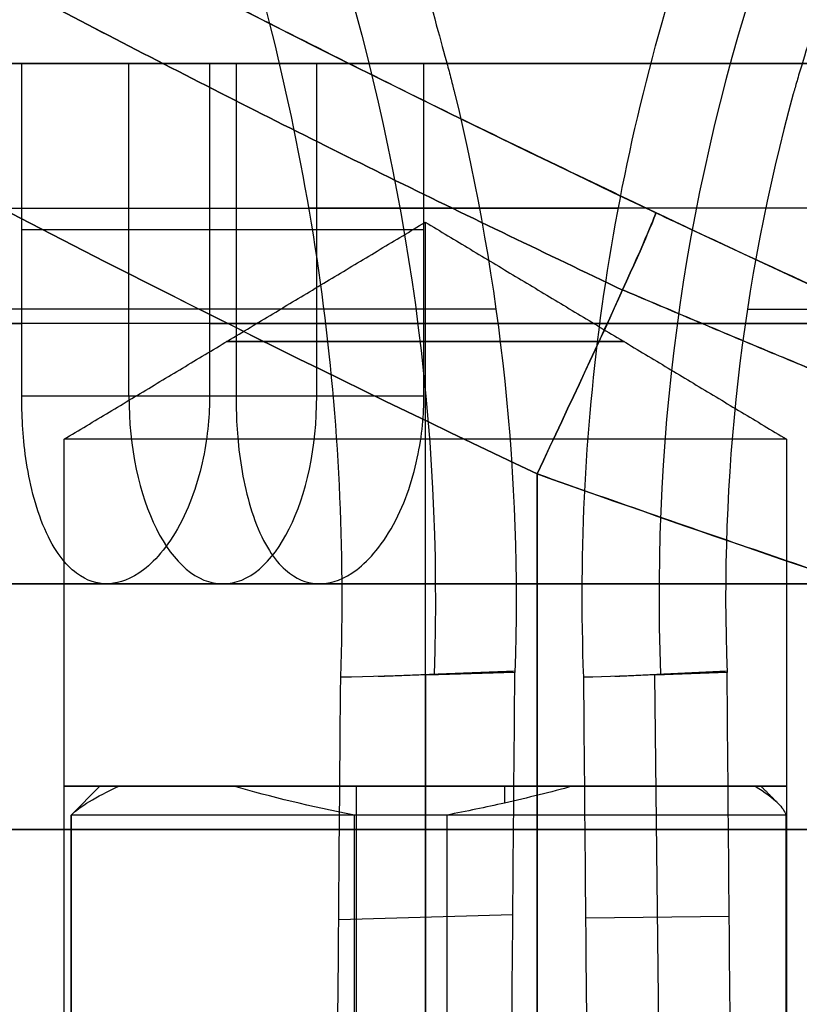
# Model space of a CAD drawing. Header units: millimetres. Extents: x 0 to 284, y -110 to 65.
# Tile 166 of 227: x 263.78 to 266.47, y -59.45 to -56.05. Entities that reach past the tile are written whole.
import ezdxf

# ---------------------------------------------------------------- set-up
doc = ezdxf.new("R2010")
doc.units = ezdxf.units.MM
doc.layers.add('Layer 01', color=7, linetype='Continuous', true_color=0x000000)

# ---------------------------------------------------------------- blocks, each defined once
blk = doc.blocks.new('Block 01')
at = {"layer": 'Layer 01'}
for p, q in [((274.0328, -56.2, -13.2871), (263.3147, -56.2, -13.2871)), ((264.1545, -57.35, -11.5953), (264.1545, -56.2, -11.5953)), ((264.8045, -57.35, -10.4694), (264.8045, -56.2, -10.4694)), ((264.5253, -56.775, -11.8093), (263.7837, -56.775, -11.3812)), ((265.1753, -56.775, -10.6835), (264.4337, -56.775, -10.2554)), ((265.18, -56.7489, 33.18), (265.18, -57.5, 31.93)), ((265.18, -56.7489, 3.82), (265.18, -57.5, 2.57)), ((265.18, -56.7489, 3.82), (265.18, -57.5, 5.07)), ((265.18, -56.7489, 33.18), (265.18, -57.5, 34.43)), ((265.18, -57.5, 31.93), (265.18, -66.5104, 31.93)), ((265.18, -57.5, 2.57), (265.18, -66.5104, 2.57)), ((265.18, -57.5, 5.07), (265.18, -58.7, 5.07)), ((265.18, -57.5, 34.43), (265.18, -58.7, 34.43)), ((264.8132, -58, -11.225), (264.0771, -58, -10.8)), ((265.1817, -60, -19.5455), (265.1817, -58.3155, -19.5759)), ((265.9929, -60, -7.3763), (265.9743, -58.3154, -7.3763)), ((266.3276, -58.7, 33.2592), (263.9325, -58.7, 33.2592)), ((264.0543, -58.7, 4.0588), (263.9543, -58.8, 4.0588)), ((264.0571, -58.7, 3.97), (266.421, -58.7, 3.97)), ((264.9412, -58.7, 32.0543), (264.9412, -58.8, 31.9543)), ((265.1356, -58.7, 32.0679), (265.1356, -58.7, 34.4292)), ((265.1675, -58.7, 2.6885), (265.1675, -58.7, 5.0699)), ((263.9543, -58.8, 4.0588), (263.9543, -91.7, 4.0588)), ((264.9412, -58.8, 31.9543), (264.9412, -91.7, 31.9543)), ((265.4829, -59.1453, -19.1006), (264.8804, -59.1619, -20.021)), ((266.2315, -59.1509, -7.8672), (265.7356, -59.1564, -6.8853))]:
    blk.add_line(p, q, dxfattribs=at)
at = {"layer": 'Layer 01', "extrusion": (0, 0, -1)}
blk.add_arc((-289.5, -7, -18.5), 60, 293.670009, 325.013929, dxfattribs=at)
at = {"layer": 'Layer 01'}
blk.add_arc((289.5, -7, 18.5), 55, 222.91594, 247.97215, dxfattribs=at)
at = {"layer": 'Layer 01', "extrusion": (5.7321e-16, -1, 1.15446e-15)}
blk.add_arc((269.1, -13.7, 56.2), 5.8, 156.4346, 243.5654, dxfattribs=at)
at = {"layer": 'Layer 01', "extrusion": (6.42948e-16, -1, -1.42999e-16)}
blk.add_arc((269.1, -13.7, 56.2), 5.8, 6.4346, 143.5654, dxfattribs=at)
at = {"layer": 'Layer 01', "extrusion": (4.23709e-14, -1, -1.81516e-14)}
blk.add_arc((269.1, -13.7, 56.2), 4.95, 142.4545, 157.5455, dxfattribs=at)
at = {"layer": 'Layer 01', "extrusion": (0, 1, 0)}
for centre, radius, start, end in [((-269.1, -13.7, -56.7), 7.6, 326.96737, 64.66497), ((-269.1, -13.7, -56.7), 7.6, 270, 304.66497), ((-269.1, -13.7, -57.1), 5.8, 296.4346, 23.5654), ((-269.1, -13.7, -57.1), 5.8, 36.4346, 173.5654), ((-269.1, -13.7, -57.1), 4.95, 22.4545, 37.5455), ((-269.1, -13.7, -58.85), 5.9, 270, 90)]:
    blk.add_arc(centre, radius, start, end, dxfattribs=at)
at = {"layer": 'Layer 01', "extrusion": (0.903811, -0.427642, 0.015776)}
blk.add_arc((61.4902, -3.0813, 264.664), 1, 270.4276, 0.0001, dxfattribs=at)
at = {"layer": 'Layer 01', "extrusion": (0.903811, -0.42764, -0.015776)}
blk.add_arc((61.4899, 40.0765, 264.0804), 1, 0, 89.5723, dxfattribs=at)
at = {"layer": 'Layer 01', "extrusion": (0, 1, -1.77636e-15)}
for start, end in [(304.43167, 328.4787), (64.43167, 88.4787)]:
    blk.add_arc((-269.1, -13.7, -57.0499), 6.5, start, end, dxfattribs=at)
at = {"layer": 'Layer 01', "extrusion": (0, -1, 0)}
for start, end in [(180, 0), (0, 180)]:
    blk.add_arc((265.18, 33.18, 57.1621), 0.6876, start, end, dxfattribs=at)
at = {"layer": 'Layer 01', "extrusion": (0, -1, -5.37441e-16)}
for start, end in [(180, 0), (0, 180)]:
    blk.add_arc((265.18, 3.82, 57.1621), 0.6876, start, end, dxfattribs=at)
at = {"layer": 'Layer 01', "extrusion": (-0.866025, 1.42109e-14, 0.5)}
blk.add_arc((57.35, 122.6855, -234.5621), 0.65, 270, 90, dxfattribs=at)
at = {"layer": 'Layer 01', "extrusion": (0, 1, 3.88578e-16)}
blk.add_arc((-265.18, 33.18, -57.5), 1.25, 180, 0, dxfattribs=at)
at = {"layer": 'Layer 01', "extrusion": (-2.76101e-31, 1, 3.88578e-16)}
blk.add_arc((-265.18, 3.82, -57.5), 1.25, 180, 360, dxfattribs=at)
at = {"layer": 'Layer 01', "extrusion": (2.07076e-31, -1, -3.88578e-16)}
blk.add_arc((265.18, 3.82, 57.5), 1.25, 0, 180, dxfattribs=at)
at = {"layer": 'Layer 01', "extrusion": (0, -1, -3.88578e-16)}
blk.add_arc((265.18, 33.18, 57.5), 1.25, 0, 180, dxfattribs=at)
at = {"layer": 'Layer 01', "extrusion": (-2.72105e-16, 1, -1.50832e-16)}
blk.add_arc((-265.18, 33.18, -58.7), 1.25, 301.9995, 0, dxfattribs=at)
at = {"layer": 'Layer 01', "extrusion": (1.0459e-16, 1, -4.90398e-16)}
blk.add_arc((-265.18, 33.18, -58.7), 1.25, 360, 155.9211, dxfattribs=at)
at = {"layer": 'Layer 01', "extrusion": (1.58192e-28, -1, 3.89637e-15)}
blk.add_arc((265.4543, 4.0588, 58.7), 1.4, 162.3878, 270, dxfattribs=at)
at = {"layer": 'Layer 01', "extrusion": (2.92184e-15, 1, -5.37137e-16)}
blk.add_arc((-265.18, 3.82, -58.7), 1.25, 31.9995, 180, dxfattribs=at)
at = {"layer": 'Layer 01', "extrusion": (-3.93037e-16, -1, 5.37137e-16)}
blk.add_arc((264.9412, 33.4543, 58.7), 1.4, 252.3878, 360, dxfattribs=at)
at = {"layer": 'Layer 01', "extrusion": (-5.99543e-14, -1, 3.5158e-13)}
blk.add_arc((265.4543, 4.0588, 58.7), 1.4, 270, 279.6916, dxfattribs=at)
at = {"layer": 'Layer 01', "extrusion": (3.86124e-15, 1, -8.72985e-15)}
blk.add_arc((-265.18, 3.82, -58.7), 1.25, 180, 245.9211, dxfattribs=at)
at = {"layer": 'Layer 01', "extrusion": (-5.98185e-15, 1, -5.07124e-16)}
blk.add_arc((-264.9412, 33.4543, -58.7), 1.4, 170.3084, 180, dxfattribs=at)
at = {"layer": 'Layer 01', "extrusion": (-1.02258e-17, 1, -8.90157e-18)}
blk.add_arc((-265.4543, 4.0588, -58.8), 1.5, 277.6679, 0.2527, dxfattribs=at)
at = {"layer": 'Layer 01', "extrusion": (-2.39477e-17, 1, -5.43888e-15)}
blk.add_arc((-264.9412, 33.4543, -58.8), 1.5, 187.6679, 270.2527, dxfattribs=at)
at = {"layer": 'Layer 01'}
for points, degree in [([(249.2206, -44.4509, 0.7967), (253.9648, -49.5534, 0.881), (259.6791, -53.7359, 0.9826), (265.9768, -56.7158, 1.0945)], 3), ([(263.7837, -57.35, -11.3812), (263.7837, -56.775, -11.3812), (263.7837, -56.2, -11.3812)], 2), ([(264.5253, -56.2, -11.8093), (264.1545, -56.2, -11.5953), (263.7837, -56.2, -11.3812)], 2), ([(264.4337, -56.2, -10.2554), (264.4337, -56.775, -10.2554), (264.4337, -57.35, -10.2554)], 2), ([(264.4337, -56.2, -10.2554), (264.8045, -56.2, -10.4694), (265.1753, -56.2, -10.6835)], 2), ([(264.5253, -56.2, -11.8093), (264.5253, -56.775, -11.8093), (264.5253, -57.35, -11.8093)], 2), ([(265.1753, -57.35, -10.6835), (265.1753, -56.775, -10.6835), (265.1753, -56.2, -10.6835)], 2), ([(263.93, -57.5, 33.18), (264.555, -57.1245, 33.18), (265.18, -56.7489, 33.18)], 2), ([(263.93, -57.5, 3.82), (264.555, -57.1245, 3.82), (265.18, -56.7489, 3.82)], 2), ([(265.18, -56.7489, 33.18), (265.805, -57.1245, 33.18), (266.43, -57.5, 33.18)], 2), ([(265.18, -56.7489, 3.82), (265.805, -57.1245, 3.82), (266.43, -57.5, 3.82)], 2), ([(263.7837, -57.35, -11.3812), (264.1545, -57.35, -11.5953), (264.5253, -57.35, -11.8093)], 2), ([(264.4337, -57.35, -10.2554), (264.8045, -57.35, -10.4694), (265.1753, -57.35, -10.6835)], 2), ([(263.93, -58.7, 33.18), (263.93, -58.1, 33.18), (263.93, -57.5, 33.18)], 2), ([(263.93, -66.5104, 3.82), (263.93, -62.0052, 3.82), (263.93, -57.5, 3.82)], 2), ([(266.43, -57.5, 33.18), (266.43, -62.0052, 33.18), (266.43, -66.5104, 33.18)], 2), ([(266.43, -57.5, 3.82), (266.43, -58.1, 3.82), (266.43, -58.7, 3.82)], 2), ([(265.5666, -67, 0.0946), (265.5666, -62.3099, 0.0946), (265.5666, -57.6197, 0.0946)], 2), ([(265.5666, -57.6197, 36.9054), (265.5666, -62.3099, 36.9054), (265.5666, -67, 36.9054)], 2), ([(265.4898, -58.3072, -19.1052), (265.289, -58.3126, -19.412), (265.0881, -58.318, -19.7188), (264.8873, -58.3234, -20.0256)], 3), ([(265.0172, -58.3199, -19.8271), (265.2536, -58.3106, -19.4662), (265.49, -58.3013, -19.1053)], 2), ([(265.4759, -60, -19.0959), (265.4805, -59.4357, -19.099), (265.4851, -58.8715, -19.1021), (265.4898, -58.3072, -19.1052)], 3), ([(266.2241, -58.3072, -7.8709), (266.0588, -58.3126, -7.5435), (265.8935, -58.318, -7.2162), (265.7282, -58.3234, -6.8889)], 3), ([(265.8352, -58.3199, -7.1007), (266.0295, -58.3106, -7.4858), (266.2238, -58.3013, -7.871)], 2), ([(266.2391, -60, -7.8635), (266.2341, -59.4357, -7.8659), (266.2291, -58.8715, -7.8684), (266.2241, -58.3072, -7.8709)], 3), ([(264.8736, -60, -20.0164), (264.8781, -59.4411, -20.0195), (264.8827, -58.8823, -20.0225), (264.8873, -58.3234, -20.0256)], 3), ([(265.743, -60, -6.8816), (265.7381, -59.4411, -6.884), (265.7332, -58.8823, -6.8865), (265.7282, -58.3234, -6.8889)], 3), ([(263.9543, -58.8, 4.0654), (263.9843, -58.7706, 4.2154), (264.0399, -58.7375, 4.3543), (264.1199, -58.7, 4.4824)], 3), ([(264.9346, -58.8, 31.9543), (264.7846, -58.7706, 31.9843), (264.6457, -58.7375, 32.0399), (264.5176, -58.7, 32.1199)], 3), ([(265.4543, -58.7, 2.6588), (265.4543, -58.7292, 2.6296), (265.4543, -58.7583, 2.6005)], 2), ([(265.69, -58.7, 2.6788), (265.6137, -58.7208, 2.6447), (265.5351, -58.7401, 2.6186), (265.4543, -58.7583, 2.6005)], 3), ([(266.3212, -58.7, 33.69), (266.3553, -58.7208, 33.6137), (266.3814, -58.7401, 33.5351), (266.3995, -58.7583, 33.4543)], 3), ([(266.3412, -58.7, 33.4543), (266.3704, -58.7292, 33.4543), (266.3995, -58.7583, 33.4543)], 2), ([(265.4543, -58.7583, 2.6005), (265.3891, -58.773, 2.5858), (265.3224, -58.7869, 2.5763), (265.2542, -58.8, 2.5722)], 3), ([(266.3995, -58.7583, 33.4543), (266.4142, -58.773, 33.3891), (266.4237, -58.7869, 33.3224), (266.4278, -58.8, 33.2542)], 3), ([(263.9543, -66.5104, 4.0654), (263.9543, -62.6552, 4.0654), (263.9543, -58.8, 4.0654)], 2), ([(264.9346, -66.5104, 31.9543), (264.9346, -62.6552, 31.9543), (264.9346, -58.8, 31.9543)], 2), ([(265.2542, -58.8, 2.5722), (265.2542, -62.6552, 2.5722), (265.2542, -66.5104, 2.5722)], 2), ([(266.4278, -58.8, 33.2542), (266.4278, -62.6552, 33.2542), (266.4278, -66.5104, 33.2542)], 2)]:
    blk.add_open_spline(points, degree=degree, dxfattribs=at)
for points, weights in [([(265.9768, -56.7158, 35.9055), (259.6791, -53.7359, 36.0174), (253.9648, -49.5534, 36.119), (249.2206, -44.4509, 36.2033)], [0.999999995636, 0.999999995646, 0.999999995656, 0.999999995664]), ([(265.8623, -56.9839, 0.389), (259.5329, -53.9898, 0.2778), (253.7861, -49.7855, 0.1769), (249.0143, -44.6541, 0.0931)], [0.854870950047, 0.855222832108, 0.855541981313, 0.85580615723]), ([(249.0143, -44.6541, 36.9069), (253.7861, -49.7855, 36.8231), (259.5329, -53.9897, 36.7222), (265.8623, -56.9839, 36.611)], [0.855806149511, 0.855541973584, 0.855222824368, 0.854870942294])]:
    blk.add_rational_spline(points, weights, degree=3, dxfattribs=at)
for points, knots in [([(265.5666, -57.6197, 0.0946), (262.3523, -56.0989, 0.0385), (259.3105, -54.2884, -0.0146), (253.5723, -50.0881, -0.1147), (250.9268, -47.7357, -0.1609), (248.5057, -45.1318, -0.2032)], [-21.304814, -21.304814, -21.304814, -21.304814, -10.652407, -10.652407, 0, 0, 0, 0]), ([(248.5057, -45.1318, 37.2032), (250.927, -47.736, 37.1609), (253.5723, -50.0882, 37.1147), (259.3106, -54.2883, 37.0146), (262.3526, -56.099, 36.9615), (265.5666, -57.6197, 36.9054)], [-21.304814, -21.304814, -21.304814, -21.304814, -10.652407, -10.652407, 0, 0, 0, 0]), ([(250.5, -52.5961, 3.7514), (251.3093, -53.2883, 3.7393), (252.1399, -53.9614, 3.7938), (253.8375, -55.2631, 4.0606), (254.6859, -55.8777, 4.2701), (255.9522, -56.7474, 4.711), (256.3732, -57.0287, 4.8792), (257.2117, -57.5739, 5.2616), (257.6316, -57.8393, 5.4772), (258.8646, -58.5985, 6.1892), (259.6476, -59.0533, 6.7467), (260.7523, -59.6664, 7.7154), (261.1088, -59.8592, 8.0605), (261.7956, -60.2224, 8.7981), (262.1279, -60.3937, 9.1935), (263.0558, -60.8626, 10.425), (263.5894, -61.1191, 11.3099), (264.2528, -61.4301, 12.7356), (264.4518, -61.5218, 13.23), (264.7961, -61.6786, 14.242), (264.9398, -61.7432, 14.7545), (265.1717, -61.8466, 15.7919), (265.2597, -61.8855, 16.3169), (265.3493, -61.9249, 17.1139), (265.372, -61.9349, 17.3811), (265.4029, -61.9484, 17.9188), (265.4111, -61.952, 18.1903), (265.4147, -61.9536, 19.5399), (265.3008, -61.9041, 20.6013), (264.9603, -61.7524, 22.1667), (264.817, -61.6881, 22.6873), (264.4788, -61.5342, 23.6984), (264.2843, -61.4447, 24.1894), (263.8469, -61.24, 25.1429), (263.6041, -61.1248, 25.6056), (263.071, -60.8665, 26.5025), (262.7792, -60.7226, 26.9387), (261.8548, -60.2562, 28.1752), (261.1696, -59.8972, 28.9136), (260.0522, -59.2782, 29.9008), (259.6637, -59.0577, 30.2099), (258.8752, -58.5977, 30.7766), (258.4732, -58.3573, 31.0359), (257.6561, -57.8547, 31.5096), (257.241, -57.5926, 31.724), (256.3992, -57.0459, 32.11), (255.9712, -56.7603, 32.2818), (254.6934, -55.8832, 32.7284), (253.8436, -55.2675, 32.9378), (252.155, -53.9732, 33.2045), (251.3123, -53.2909, 33.2607), (250.5, -52.5961, 33.2486)], [0, 0, 0, 0, 3.218921, 3.218921, 6.437841, 6.437841, 8.047302, 8.047302, 9.656762, 9.656762, 12.875683, 12.875683, 14.485143, 14.485143, 16.094603, 16.094603, 19.313524, 19.313524, 20.922984, 20.922984, 22.532445, 22.532445, 24.141905, 24.141905, 24.946635, 24.946635, 25.751365, 25.751365, 28.970286, 28.970286, 30.579746, 30.579746, 32.189206, 32.189206, 33.798667, 33.798667, 35.408127, 35.408127, 38.627048, 38.627048, 40.236508, 40.236508, 41.845968, 41.845968, 43.455429, 43.455429, 45.064889, 45.064889, 48.28381, 48.28381, 51.50273, 51.50273, 51.50273, 51.50273]), ([(264.7434, -54.3958, -18.5239), (264.8913, -54.9261, -18.6575), (265.014, -55.3504, -18.7565), (265.1508, -55.8276, -18.8631), (265.1886, -55.9602, -18.8916), (265.2329, -56.1193, -18.9246), (265.2457, -56.1656, -18.934), (265.2616, -56.2253, -18.9457), (265.2688, -56.2526, -18.9509), (265.2759, -56.2801, -18.956), (265.279, -56.2928, -18.9583), (265.2805, -56.2989, -18.9594), (265.2811, -56.3014, -18.9599), (265.2815, -56.3031, -18.9602), (265.2813, -56.3022, -18.96), (265.442, -56.9633, -19.0766), (265.5138, -57.6308, -19.1213), (265.4898, -58.3072, -19.1052)], [0, 0, 0, 0, 1.017674, 1.017674, 1.526511, 1.526511, 1.78093, 1.78093, 1.908139, 1.971743, 2.003546, 2.019447, 2.027398, 2.027398, 2.035348, 2.035348, 4.070696, 4.070696, 4.070696, 4.070696]), ([(267.1007, -54.3958, -7.5151), (266.911, -54.9261, -7.5764), (266.7639, -55.3504, -7.6332), (266.6033, -55.8276, -7.6984), (266.5597, -55.9602, -7.7168), (266.5089, -56.1193, -7.7387), (266.4944, -56.1656, -7.7451), (266.4763, -56.2253, -7.753), (266.4681, -56.2526, -7.7566), (266.4602, -56.2801, -7.7602), (266.4566, -56.2928, -7.7618), (266.455, -56.2989, -7.7625), (266.4543, -56.3014, -7.7628), (266.4538, -56.3031, -7.763), (266.454, -56.3022, -7.7629), (266.2727, -56.9633, -7.8438), (266.1981, -57.6308, -7.8837), (266.2241, -58.3072, -7.8709)], [0, 0, 0, 0, 1.017674, 1.017674, 1.526511, 1.526511, 1.78093, 1.78093, 1.908139, 1.971743, 2.003546, 2.019447, 2.027398, 2.027398, 2.035348, 2.035348, 4.070696, 4.070696, 4.070696, 4.070696]), ([(264.5599, -54.7514, -19.079), (264.6646, -55.0995, -19.1544), (264.7692, -55.4476, -19.2299), (265.1187, -56.61, -19.4818), (265.2414, -57.4482, -19.5523), (265.2101, -58.3131, -19.5325), (265.2101, -58.3139, -19.5325), (265.2101, -58.3147, -19.5325)], [0.1342572, 0.1342572, 0.1342572, 0.1342572, 0.3913251, 0.3913251, 0.9926404, 0.9926404, 0.9931999, 0.9931999, 0.9931999, 0.9931999]), ([(266.7117, -54.7514, -7.0787), (266.594, -55.0995, -7.1316), (266.4764, -55.4476, -7.1845), (266.0835, -56.61, -7.3612), (265.961, -57.4482, -7.4322), (265.9938, -58.3131, -7.415), (265.9939, -58.3139, -7.415), (265.9939, -58.3147, -7.415)], [0.1342572, 0.1342572, 0.1342572, 0.1342572, 0.3913251, 0.3913251, 0.9926404, 0.9926404, 0.9931999, 0.9931999, 0.9931999, 0.9931999]), ([(264.8873, -58.3234, -20.0256), (264.903, -57.8784, -20.0361), (264.8813, -57.4366, -20.022), (264.7643, -56.5597, -19.9423), (264.669, -56.1245, -19.8767), (264.5407, -55.6926, -19.7803)], [0, 0, 0, 0, 1.343642, 1.343642, 2.687285, 2.687285, 2.687285, 2.687285]), ([(265.7282, -58.3234, -6.8889), (265.7113, -57.8784, -6.8973), (265.7344, -57.4366, -6.8855), (265.8619, -56.5597, -6.824), (265.9663, -56.1245, -6.7743), (266.1139, -55.6926, -6.7114)], [0, 0, 0, 0, 1.343642, 1.343642, 2.687285, 2.687285, 2.687285, 2.687285]), ([(265.9768, -56.7158, 1.0945), (266.051, -56.7509, 1.0958), (266.2208, -56.8313, 1.0968), (266.5151, -56.9666, 1.1545), (266.5492, -56.9823, 1.1618), (266.5891, -57.0006, 1.1711), (266.5936, -57.0026, 1.1721), (266.6025, -57.0067, 1.1743), (266.6027, -57.0068, 1.1743), (266.6079, -57.0092, 1.1756), (266.6186, -57.014, 1.1782), (266.6594, -57.0327, 1.1884), (266.7023, -57.0522, 1.1999), (266.8157, -57.1037, 1.2333), (266.9055, -57.1443, 1.2629), (267.0592, -57.2131, 1.3248), (267.1136, -57.2374, 1.3484), (267.1779, -57.266, 1.3789), (267.1851, -57.2692, 1.3824), (267.1996, -57.2757, 1.3894), (267.2098, -57.2802, 1.3944), (267.2369, -57.2922, 1.4079), (267.2903, -57.3159, 1.4351), (267.3411, -57.3383, 1.463), (267.5047, -57.4103, 1.5568), (267.6175, -57.4593, 1.6347), (267.9066, -57.5843, 1.8588), (268.0343, -57.6383, 1.9945), (268.155, -57.6892, 2.1315), (268.1834, -57.7012, 2.1665), (268.2039, -57.7098, 2.192), (268.206, -57.7107, 2.1946), (268.209, -57.7119, 2.1983), (268.2132, -57.7137, 2.2035), (268.2207, -57.7168, 2.213), (268.2394, -57.7247, 2.2368), (268.2873, -57.7448, 2.2995), (268.4419, -57.8094, 2.5184), (268.5592, -57.8579, 2.7366), (268.7892, -57.9522, 3.2861), (268.8738, -57.9859, 3.6871), (268.8719, -57.9851, 4.094)], [0, 0, 0, 0, 0.605878, 0.605878, 0.681612, 0.681612, 0.691079, 0.691079, 0.700546, 0.700546, 0.71948, 0.757347, 0.908816, 0.908816, 1.211755, 1.211755, 1.363224, 1.363224, 1.382158, 1.382158, 1.401092, 1.401092, 1.438959, 1.514694, 1.514694, 1.817633, 1.817633, 2.42351, 2.42351, 2.726449, 2.726449, 2.764316, 2.764316, 2.78325, 2.78325, 2.802184, 2.877918, 3.029388, 3.635265, 3.635265, 4.84702, 4.84702, 4.84702, 4.84702]), ([(268.8719, -57.9851, 32.906), (268.8719, -57.9851, 32.9198), (268.8726, -57.9854, 32.9722), (268.8634, -57.9817, 33.1527), (268.8534, -57.9777, 33.281), (268.8167, -57.9629, 33.4844), (268.8081, -57.9595, 33.5273), (268.788, -57.9513, 33.6169), (268.7794, -57.9479, 33.6512), (268.7511, -57.9364, 33.7578), (268.7314, -57.9283, 33.822), (268.6732, -57.9046, 33.9945), (268.6362, -57.8895, 34.083), (268.5932, -57.8718, 34.1797), (268.5809, -57.8667, 34.2059), (268.5698, -57.8621, 34.2289), (268.5686, -57.8617, 34.2314), (268.5663, -57.8607, 34.2361), (268.5627, -57.8592, 34.2435), (268.5545, -57.8558, 34.2602), (268.5379, -57.849, 34.2934), (268.475, -57.823, 34.4139), (268.3859, -57.786, 34.5615), (268.2869, -57.7446, 34.7012), (268.2424, -57.726, 34.7593), (268.2198, -57.7165, 34.788), (268.2101, -57.7124, 34.8001), (268.202, -57.709, 34.8101), (268.1978, -57.7072, 34.8154), (268.1573, -57.6902, 34.865), (268.1076, -57.6692, 34.924), (267.9738, -57.6125, 35.0647), (267.8896, -57.5767, 35.1463), (267.7724, -57.5263, 35.2435), (267.759, -57.5205, 35.2544), (267.7317, -57.5087, 35.2762), (267.7247, -57.5057, 35.2817), (267.6964, -57.4935, 35.3038), (267.6393, -57.4687, 35.3471), (267.4252, -57.3756, 35.4976), (267.2175, -57.284, 35.6084), (266.703, -57.0539, 35.8238), (266.3386, -56.887, 35.8997), (265.9768, -56.7158, 35.9055)], [0, 0, 0, 0, 0.302605, 0.302605, 0.60521, 0.60521, 0.680861, 0.680861, 0.756512, 0.756512, 0.907815, 0.907815, 1.21042, 1.21042, 1.361722, 1.361722, 1.380635, 1.380635, 1.399548, 1.399548, 1.437374, 1.513025, 1.81563, 1.966932, 2.042583, 2.042583, 2.080409, 2.080409, 2.118235, 2.118235, 2.42084, 2.42084, 2.723445, 2.723445, 2.76127, 2.76127, 2.799096, 2.799096, 2.874747, 3.02605, 3.63126, 3.63126, 4.841679, 4.841679, 4.841679, 4.841679]), ([(264.0771, -58, -10.8), (264.0461, -58, -10.8537), (264.0103, -57.9913, -10.9186), (263.9354, -57.9347, -11.0605), (263.8963, -57.8868, -11.1372), (263.83, -57.7331, -11.2765), (263.8097, -57.6463, -11.3209), (263.7867, -57.4856, -11.3729), (263.7837, -57.4116, -11.3812), (263.7837, -57.35, -11.3812)], [0, 0, 0, 0, 0.257303, 0.257303, 0.514606, 0.514606, 0.77191, 0.77191, 1.029213, 1.029213, 1.029213, 1.029213]), ([(264.4337, -57.35, -10.2554), (264.4337, -57.4116, -10.2554), (264.4281, -57.4856, -10.2621), (264.3946, -57.646, -10.3079), (264.3664, -57.7326, -10.3475), (264.2793, -57.886, -10.4741), (264.232, -57.9345, -10.5468), (264.1465, -57.9913, -10.6828), (264.108, -58, -10.7463), (264.0771, -58, -10.8)], [0, 0, 0, 0, 0.257297, 0.257297, 0.514593, 0.514593, 0.77189, 0.77189, 1.029187, 1.029187, 1.029187, 1.029187]), ([(264.5253, -57.35, -11.8093), (264.5253, -57.4116, -11.8093), (264.5281, -57.4856, -11.801), (264.5501, -57.6463, -11.7484), (264.5699, -57.7336, -11.7032), (264.6341, -57.8863, -11.5636), (264.6727, -57.9347, -11.4861), (264.7467, -57.9913, -11.3436), (264.7822, -58, -11.2787), (264.8444, -58, -11.1709), (264.8831, -57.9911, -11.1075), (264.9695, -57.9343, -10.9722), (265.017, -57.8862, -10.9004), (265.1061, -57.7327, -10.7747), (265.135, -57.646, -10.7354), (265.1694, -57.4855, -10.6901), (265.1753, -57.4116, -10.6835), (265.1753, -57.35, -10.6835)], [0, 0, 0, 0, 0.257371, 0.257371, 0.514742, 0.514742, 0.772114, 0.772114, 1.029485, 1.029485, 1.286856, 1.286856, 1.544227, 1.544227, 1.801598, 1.801598, 2.058969, 2.058969, 2.058969, 2.058969]), ([(269.4968, -58.9121, 4.094), (269.4968, -58.9121, 3.5824), (269.3973, -58.8813, 3.0623), (268.9962, -58.758, 2.0859), (268.6945, -58.6655, 1.6302), (268.2954, -58.5384, 1.2361), (268.2864, -58.5355, 1.2272), (268.2649, -58.5287, 1.2065), (268.2326, -58.5183, 1.1756), (268.1552, -58.4935, 1.1042), (268.0859, -58.4711, 1.0443), (267.943, -58.4249, 0.9268), (267.8422, -58.3922, 0.8513), (267.5236, -58.2879, 0.636), (267.2892, -58.2105, 0.5075), (267.0267, -58.1226, 0.3981), (267.022, -58.121, 0.3962), (267.0093, -58.1168, 0.391), (266.9903, -58.1104, 0.3833), (266.9453, -58.0953, 0.3653), (266.8536, -58.0644, 0.3304), (266.7719, -58.0367, 0.3022), (266.6042, -57.9799, 0.2486), (266.4869, -57.9398, 0.2165), (266.1187, -57.8135, 0.1347), (265.8514, -57.7208, 0.0996), (265.5666, -57.6197, 0.0946)], [-6.405029, -6.405029, -6.405029, -6.405029, -4.803772, -4.803772, -3.202515, -3.202515, -3.152475, -3.152475, -3.102436, -3.002357, -2.8022, -2.8022, -2.401886, -2.401886, -1.601257, -1.601257, -1.576238, -1.576238, -1.551218, -1.501179, -1.4011, -1.200943, -1.200943, -0.800629, -0.800629, 0, 0, 0, 0]), ([(265.5666, -57.6197, 36.9054), (266.139, -57.8228, 36.8954), (266.6347, -57.9915, 36.7651), (267.0411, -58.1276, 36.5959), (267.0507, -58.1309, 36.5918), (267.0664, -58.1361, 36.5852), (267.09, -58.144, 36.5751), (267.1446, -58.1623, 36.5511), (267.2523, -58.1982, 36.5013), (267.3418, -58.2278, 36.4557), (267.5169, -58.2857, 36.3609), (267.6285, -58.3224, 36.293), (267.9473, -58.4266, 36.0778), (268.1384, -58.4884, 35.919), (268.3186, -58.5458, 35.7411), (268.3321, -58.5501, 35.7276), (268.3559, -58.5576, 35.7034), (268.3914, -58.5689, 35.667), (268.4726, -58.5946, 35.5804), (268.5391, -58.6156, 35.5039), (268.6679, -58.656, 35.3477), (268.7482, -58.681, 35.2397), (268.9714, -58.7503, 34.9056), (269.0967, -58.7889, 34.6697), (269.3973, -58.8813, 33.9375), (269.4968, -58.9121, 33.4175), (269.4968, -58.9121, 32.906)], [-6.402806, -6.402806, -6.402806, -6.402806, -4.802105, -4.802105, -4.777094, -4.777094, -4.752083, -4.702061, -4.602017, -4.401929, -4.401929, -4.001754, -4.001754, -3.201403, -3.201403, -3.151381, -3.151381, -3.101359, -3.001315, -2.801228, -2.801228, -2.401052, -2.401052, -1.600702, -1.600702, 0, 0, 0, 0]), ([(269.1, -58, -7.8), (268.9198, -58, -7.8), (268.6505, -58, -7.8123), (268.3379, -58, -7.8482), (268.182, -58, -7.8716), (268.1153, -58, -7.8827), (268.0708, -58, -7.8904), (268.0499, -58, -7.8942), (267.8386, -58, -7.9332), (267.5604, -58, -7.9987), (267.2422, -58, -8.0987), (267.1072, -58, -8.1465), (267.0175, -58, -8.1795), (266.9745, -58, -8.1959), (266.7432, -58, -8.2875), (266.4723, -58, -8.4108), (266.2114, -58, -8.5545), (266.0398, -58, -8.6547), (265.9566, -58, -8.7061), (265.5311, -58, -8.9842), (265.2156, -58, -9.2406), (264.7843, -58, -9.6718), (264.5807, -58, -9.8975), (264.3642, -58, -10.1786), (264.2759, -58, -10.3028), (264.2181, -58, -10.3865), (264.189, -58, -10.4298), (264.0528, -58, -10.638), (263.9027, -58, -10.895), (263.7507, -58, -11.2075), (263.6906, -58, -11.344), (263.6516, -58, -11.4357), (263.6318, -58, -11.4839), (263.5439, -58, -11.7058), (263.4517, -58, -11.9762), (263.3674, -58, -12.2989), (263.331, -58, -12.4621), (263.3166, -58, -12.5324), (263.3074, -58, -12.5793), (263.3026, -58, -12.6043), (263.2329, -58, -12.9805), (263.2001, -58, -13.3398), (263.2, -58, -13.8801), (263.2123, -58, -14.1494), (263.2482, -58, -14.462), (263.2715, -58, -14.6179), (263.2827, -58, -14.6847), (263.2904, -58, -14.7291), (263.2942, -58, -14.7501), (263.3332, -58, -14.9614), (263.3987, -58, -15.2396), (263.4987, -58, -15.5578), (263.5465, -58, -15.6928), (263.5795, -58, -15.7825), (263.5959, -58, -15.8255), (263.6875, -58, -16.0568), (263.8108, -58, -16.3277), (263.9545, -58, -16.5886), (264.0547, -58, -16.7602), (264.1061, -58, -16.8434), (264.3842, -58, -17.2689), (264.6406, -58, -17.5844), (265.0718, -58, -18.0157), (265.2975, -58, -18.2193), (265.5786, -58, -18.4358), (265.7028, -58, -18.5241), (265.7865, -58, -18.5819), (265.8298, -58, -18.611), (266.038, -58, -18.7472), (266.295, -58, -18.8973), (266.6075, -58, -19.0493), (266.744, -58, -19.1094), (266.8357, -58, -19.1484), (266.8839, -58, -19.1682), (267.1058, -58, -19.2561), (267.3762, -58, -19.3483), (267.6989, -58, -19.4326), (267.8621, -58, -19.469), (267.9324, -58, -19.4834), (267.9793, -58, -19.4926), (268.0042, -58, -19.4974), (268.3812, -58, -19.5672), (268.7391, -58, -19.6001), (269.1, -58, -19.6)], [0, 0, 0, 0, 0.579641, 0.869462, 1.014372, 1.086828, 1.086828, 1.159283, 1.159283, 1.738924, 2.028745, 2.173655, 2.173655, 2.318565, 2.318565, 2.898207, 3.188027, 3.188027, 3.477848, 3.477848, 4.637131, 4.637131, 5.216772, 5.506593, 5.651503, 5.651503, 5.796413, 5.796413, 6.376055, 6.665875, 6.810786, 6.810786, 6.955696, 6.955696, 7.535338, 7.825158, 7.970069, 8.042524, 8.042524, 8.114979, 8.114979, 9.274262, 9.274262, 9.853903, 10.143724, 10.288634, 10.361089, 10.361089, 10.433544, 10.433544, 11.013186, 11.303006, 11.447917, 11.447917, 11.592827, 11.592827, 12.172468, 12.462289, 12.462289, 12.75211, 12.75211, 13.911392, 13.911392, 14.491034, 14.780854, 14.925765, 14.925765, 15.070675, 15.070675, 15.650316, 15.940137, 16.085047, 16.085047, 16.229958, 16.229958, 16.809599, 17.09942, 17.24433, 17.316785, 17.316785, 17.38924, 17.38924, 18.548523, 18.548523, 18.548523, 18.548523]), ([(267.1163, -58, -19.1502), (266.9197, -58, -19.0786), (266.6324, -58, -18.9562), (266.3101, -58, -18.7868), (266.1748, -58, -18.7086), (266.0852, -58, -18.6552), (266.0417, -58, -18.6285), (265.635, -58, -18.3709), (265.3014, -58, -18.1037), (264.8475, -58, -17.65), (264.6342, -58, -17.4118), (264.4092, -58, -17.1142), (264.3179, -58, -16.9824), (264.2582, -58, -16.8937), (264.2281, -58, -16.8476), (263.9766, -58, -16.4507), (263.7927, -58, -16.0761), (263.5783, -58, -15.4875), (263.4875, -58, -15.1889), (263.4211, -58, -14.8839), (263.3823, -58, -14.6791), (263.3659, -58, -14.5782), (263.2946, -58, -14.0481), (263.2849, -58, -13.6208), (263.3407, -58, -12.9814), (263.386, -58, -12.6649), (263.4694, -58, -12.3012), (263.5116, -58, -12.1466), (263.5412, -58, -12.0438), (263.5572, -58, -11.9911), (263.6996, -58, -11.5434), (263.8676, -58, -11.1629), (264.0771, -58, -10.8)], [0, 0, 0, 0, 0.633472, 0.950208, 1.108576, 1.108576, 1.266944, 1.266944, 2.533887, 2.533887, 3.167359, 3.484095, 3.642463, 3.642463, 3.800831, 3.800831, 5.067775, 5.067775, 5.701247, 6.017983, 6.017983, 6.334719, 6.334719, 7.601662, 7.601662, 8.235134, 8.55187, 8.710238, 8.710238, 8.868606, 8.868606, 10.13555, 10.13555, 10.13555, 10.13555]), ([(264.0771, -58, -10.8), (264.2322, -58, -10.5313), (264.4936, -58, -10.1516), (264.8485, -58, -9.7492), (265.0384, -58, -9.5582), (265.1225, -58, -9.4785), (265.1792, -58, -9.4258), (265.2061, -58, -9.4012), (265.7256, -58, -8.9372), (266.2748, -58, -8.5925), (267.1832, -58, -8.216), (267.6469, -58, -8.0679), (268.2043, -58, -7.9652), (268.4872, -58, -7.9314), (268.6296, -58, -7.9188), (268.6909, -58, -7.9144), (268.7318, -58, -7.9117), (268.7534, -58, -7.9103), (269.3916, -58, -7.8742), (270.0024, -58, -7.9373), (270.9005, -58, -8.1778), (271.3348, -58, -8.3318), (271.8154, -58, -8.5705), (272.0493, -58, -8.7047), (272.1481, -58, -8.7653), (272.2137, -58, -8.8065), (272.2445, -58, -8.8262), (272.8272, -58, -9.2079), (273.3023, -58, -9.6492), (273.901, -58, -10.4292), (274.1641, -58, -10.8387), (274.4076, -58, -11.3506), (274.5135, -58, -11.615), (274.5624, -58, -11.7494), (274.5826, -58, -11.8074), (274.5958, -58, -11.8462), (274.6027, -58, -11.8668), (274.8028, -58, -12.4738), (274.8999, -58, -13.0788), (274.9, -58, -13.7)], [0, 0, 0, 0, 0.951729, 1.427593, 1.665525, 1.784491, 1.784491, 1.903458, 1.903458, 3.806915, 3.806915, 4.758644, 5.234508, 5.472441, 5.591407, 5.65089, 5.65089, 5.710373, 5.710373, 7.61383, 7.61383, 8.565559, 9.041423, 9.279356, 9.398322, 9.398322, 9.517288, 9.517288, 11.420745, 11.420745, 12.372474, 12.848339, 13.086271, 13.205237, 13.26472, 13.26472, 13.324203, 13.324203, 15.227661, 15.227661, 15.227661, 15.227661])]:
    blk.add_open_spline(points, degree=3, knots=knots, dxfattribs=at)
for points, weights, knots in [([(265.8627, -56.983, 0.39), (266.7203, -57.349, 0.4409), (267.606, -57.7036, 0.8146), (268.9104, -58.2039, 2.1479), (269.326, -58.3532, 3.109), (269.326, -58.3532, 4.094)], [0.854870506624, 0.873256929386, 0.888451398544, 0.909138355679, 0.914629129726, 0.914586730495], [0.0000002, 0.0000002, 0.0000002, 0.0000002, 0.5, 0.5, 1.0000001, 1.0000001, 1.0000001, 1.0000001]), ([(269.326, -58.3531, 32.906), (269.326, -58.3531, 33.8925), (268.915, -58.2056, 34.8466), (267.604, -57.7028, 36.1881), (266.7226, -57.3499, 36.5589), (265.8627, -56.983, 36.6099)], [0.914586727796, 0.914581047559, 0.909211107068, 0.888422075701, 0.87329529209, 0.854870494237], [0, 0, 0, 0, 0.5, 0.5, 0.9999999, 0.9999999, 0.9999999, 0.9999999])]:
    blk.add_rational_spline(points, weights, degree=3, knots=knots, dxfattribs=at)

msp = doc.modelspace()

# ---------------------------------------------------------------- block references
at = {"layer": 'Layer 01'}
msp.add_blockref('Block 01', (0, 0), dxfattribs=at)

doc.saveas('drawing.dxf')
